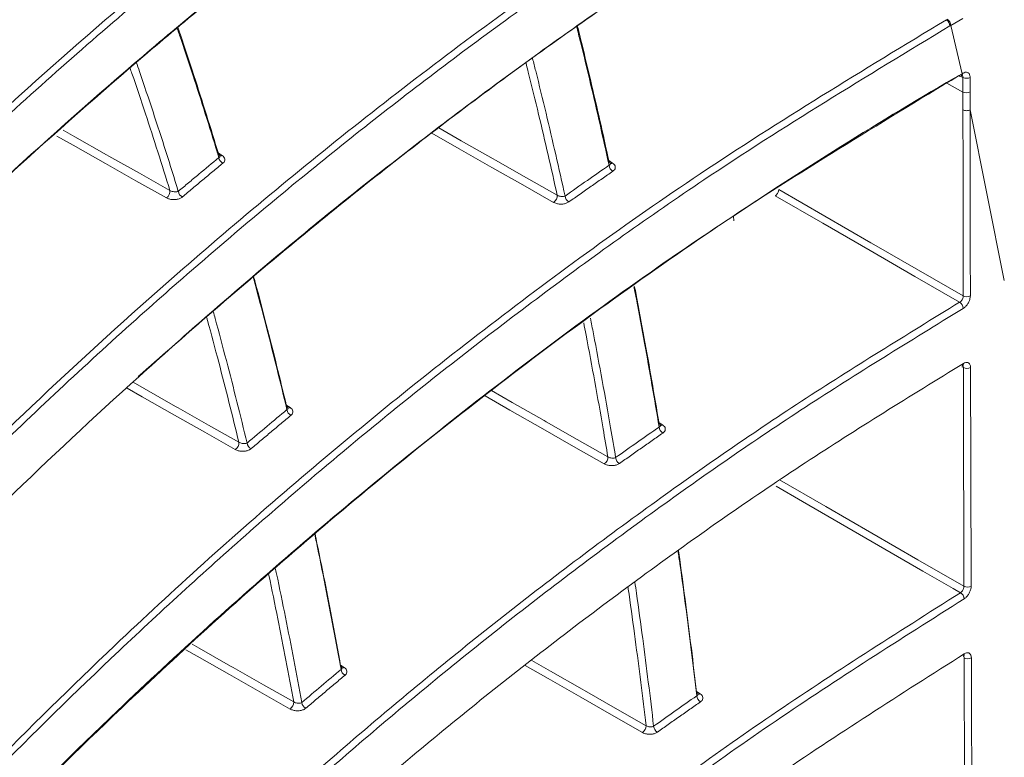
# Model space of a CAD drawing. Header units: millimetres. Extents: x 0 to 1118, y 0 to 864.
# Tile 90 of 256: x 408.68 to 418.25, y 201.26 to 208.43. Entities that reach past the tile are written whole.
import ezdxf

# ---------------------------------------------------------------- set-up
doc = ezdxf.new("R2010")
doc.units = ezdxf.units.MM

msp = doc.modelspace()

# ---------------------------------------------------------------- linework, layer by layer
at = {"color": 7, "linetype": 'Continuous', "lineweight": 15}
for p, q in [((417.8512, 208.4435), (417.7328, 208.3752)), ((417.843, 207.9052), (417.7328, 208.3752)), ((417.843, 207.9052), (417.8512, 207.9099)), ((417.8524, 207.7269), (417.8524, 207.8684)), ((417.9218, 207.8691), (417.9218, 207.7276)), ((418.254, 205.895), (417.9218, 207.5539)), ((415.6229, 206.5187), (415.623, 206.4726))]:
    msp.add_line(p, q, dxfattribs=at)
at = {"color": 9, "linetype": 'Continuous', "lineweight": 15}
for p, q in [((417.8524, 207.7269), (417.694, 207.8122)), ((417.8524, 207.8684), (417.8122, 207.8885)), ((410.6019, 207.1416), (410.6501, 207.1103)), ((414.4001, 207.066), (414.446, 207.0361)), ((417.8557, 205.0461), (417.8407, 205.0536)), ((411.268, 204.6856), (411.3112, 204.6575)), ((414.8899, 204.5167), (414.9319, 204.4892)), ((411.7975, 202.1551), (411.8367, 202.1295)), ((415.2582, 201.8999), (415.2972, 201.8744))]:
    msp.add_line(p, q, dxfattribs=at)
at = {"color": 7, "linetype": 'Continuous', "lineweight": 15, "flags": 128}
for points in [[(417.8524, 207.5534), (417.8524, 207.5942), (417.8524, 207.6351), (417.8524, 207.681), (417.8524, 207.7269)], [(417.9218, 207.7276), (417.9218, 207.6842), (417.9218, 207.6407), (417.9218, 207.5972), (417.9218, 207.5538)], [(416.0612, 206.779), (416.5094, 206.5202), (416.9577, 206.2614), (416.9854, 206.2454), (417.4198, 205.9946), (417.8542, 205.7438)], [(417.82, 205.682), (417.385, 205.9331), (416.95, 206.1842), (416.4882, 206.4508), (416.0265, 206.7174)], [(417.8284, 202.8569), (417.7553, 202.8991), (417.4629, 203.0678), (416.2935, 203.743), (416.0356, 203.8919)], [(416.0698, 203.9538), (416.5177, 203.6952), (416.9656, 203.4366), (417.4136, 203.178), (417.8615, 202.9193)]]:
    msp.add_lwpolyline(points, dxfattribs=at)
at = {"color": 9, "linetype": 'Continuous', "lineweight": 15, "flags": 128}
for points in [[(409.1046, 207.3553), (409.2178, 207.2914), (409.5259, 207.1175), (409.5502, 207.1038), (409.8462, 206.9367), (410.1421, 206.7697)], [(412.7555, 207.3775), (412.9744, 207.2532), (413.2854, 207.0766), (413.3074, 207.0641), (413.6074, 206.8938), (413.9075, 206.7234)], [(410.108, 206.6976), (409.8121, 206.8646), (409.5161, 207.0316), (409.2007, 207.2096), (409.043, 207.2987)], [(413.8728, 206.6537), (413.5728, 206.8241), (413.2728, 206.9944), (412.9533, 207.1758), (412.6871, 207.327)], [(410.7782, 204.2496), (410.4828, 204.4171), (410.1874, 204.5846), (409.8727, 204.7631), (409.7258, 204.8464)], [(409.7843, 204.9032), (409.8906, 204.8429), (410.198, 204.6686), (410.222, 204.655), (410.5174, 204.4874), (410.8127, 204.3199)], [(414.3654, 204.1097), (414.0659, 204.2804), (413.7664, 204.4512), (413.4477, 204.6329), (413.2061, 204.7706)], [(413.2697, 204.8222), (413.4693, 204.7085), (413.7797, 204.5315), (413.8014, 204.5191), (414.1008, 204.3484), (414.4003, 204.1777)], [(410.3587, 202.3562), (410.4256, 202.3181), (410.7323, 202.1434), (410.7559, 202.1299), (411.0508, 201.9619), (411.3457, 201.7939)], [(411.3107, 201.7254), (411.0158, 201.8934), (410.7209, 202.0614), (410.4069, 202.2403), (410.2987, 202.3019)], [(413.6608, 202.1985), (413.8416, 202.095), (414.1513, 201.9178), (414.1728, 201.9055), (414.4718, 201.7344), (414.7708, 201.5633)], [(414.7356, 201.4971), (414.4366, 201.6682), (414.1376, 201.8393), (413.8195, 202.0213), (413.5959, 202.1493)]]:
    msp.add_lwpolyline(points, dxfattribs=at)
at = {"color": 7, "linetype": 'Continuous', "lineweight": 15}
for centre, radius, start, end in [((417.6474, 208.3667), 0.0772, 2.70041, 56.16683), ((417.8274, 207.9069), 0.0239, 302.94697, 7.23907), ((417.8864, 207.9377), 0.0772, 243.854, 297.30065), ((417.8864, 207.7962), 0.0772, 243.854, 297.30065), ((410.6856, 207.0969), 0.0681, 186.34562, 245.52351), ((414.4834, 207.0198), 0.072, 184.21094, 241.08991), ((410.0654, 206.7618), 0.0772, 303.56199, 5.81916), ((410.2914, 206.7686), 0.0676, 186.59574, 246.04224), ((413.829, 206.7189), 0.0786, 303.91926, 3.26141), ((414.0551, 206.7208), 0.0714, 184.44618, 241.77133), ((417.8882, 205.8132), 0.0772, 243.94549, 297.72555), ((417.7784, 205.618), 0.0763, 2.89398, 56.9665), ((417.832, 205.0846), 0.0242, 303.48905, 7.07695), ((417.8896, 205.1155), 0.0772, 243.9643, 297.86742), ((411.3472, 204.6443), 0.0678, 185.94151, 245.70869), ((414.9697, 204.4731), 0.0718, 184.04788, 241.23745), ((410.7347, 204.3146), 0.0783, 303.76393, 3.86072), ((410.9598, 204.3196), 0.0674, 186.15755, 246.22901), ((414.3209, 204.1756), 0.0795, 304.06134, 1.51587), ((414.5465, 204.1763), 0.0712, 184.25035, 241.91874), ((417.7881, 202.7931), 0.0754, 3.02968, 57.73553), ((417.8954, 202.9887), 0.0771, 243.97606, 298.22924), ((417.8409, 202.2596), 0.0244, 303.88909, 6.86623), ((417.8974, 202.2905), 0.0771, 243.96749, 298.32592), ((411.873, 202.1165), 0.0676, 185.52851, 245.8619), ((411.2665, 201.7912), 0.0793, 303.92609, 1.9718), ((411.4909, 201.7947), 0.0671, 185.71183, 246.38397), ((415.3353, 201.8584), 0.0717, 183.87082, 241.35157), ((414.6905, 201.5635), 0.0803, 304.17291, 359.81917), ((414.9159, 201.5632), 0.071, 184.04149, 242.03347)]:
    msp.add_arc(centre, radius, start, end, dxfattribs=at)
at = {"color": 9, "linetype": 'Continuous', "lineweight": 15}
for centre, radius, start, end in [((410.6358, 207.1305), 0.0247, 241.44462, 305.3024), ((414.4316, 207.0566), 0.025, 241.60912, 305.11366), ((411.2969, 204.6779), 0.025, 241.66557, 304.87662), ((414.9175, 204.5102), 0.0255, 242.06343, 304.33074), ((411.8225, 202.1506), 0.0255, 242.07171, 304.11985), ((415.2829, 201.8953), 0.0254, 241.82404, 304.427)]:
    msp.add_arc(centre, radius, start, end, dxfattribs=at)
at = {"color": 7, "linetype": 'Continuous', "lineweight": 15}
for points, knots in [([(411.547, 221.277), (411.0118, 220.965), (409.9404, 220.3403), (407.9797, 219.061), (405.711, 217.4171), (403.2282, 215.3781), (400.9185, 213.2689), (398.7649, 211.1066), (396.7443, 208.9011), (394.837, 206.6631), (392.4091, 203.6449), (390.3916, 200.9773), (388.3275, 198.3183), (386.8009, 196.4145), (385.1514, 194.5321), (383.7089, 193.0469), (382.5632, 191.9558), (381.3484, 190.8943), (380.0579, 189.8667), (378.6816, 188.8735), (377.2156, 187.9195), (375.6611, 187.012), (374.0183, 186.1554), (372.2894, 185.3544), (370.4786, 184.6141), (368.5898, 183.9369), (366.6356, 183.3263), (364.6242, 182.7816), (362.5672, 182.2993), (360.4763, 181.8731), (358.3597, 181.4938), (355.5234, 181.0384), (351.9594, 180.5319), (348.2122, 180.0009), (345.0161, 179.4848), (342.522, 179.0157), (340.2182, 178.4992), (338.103, 177.9321), (336.0433, 177.2609), (334.3263, 176.5666), (332.9345, 175.8975), (332.2219, 175.485), (331.8647, 175.2781)], [0, 0, 0, 0, 0.0193822, 0.0388004, 0.075345, 0.1120217, 0.1486283, 0.1853012, 0.2219431, 0.2586245, 0.2953262, 0.3688295, 0.387236, 0.4240983, 0.4615096, 0.4802981, 0.4991074, 0.5176371, 0.5361868, 0.5547781, 0.5733481, 0.5919726, 0.6105533, 0.6291427, 0.6478005, 0.6663925, 0.6850541, 0.7036351, 0.7221884, 0.740787, 0.7592835, 0.7777999, 0.8146582, 0.851371, 0.8745471, 0.8977545, 0.9169135, 0.9361394, 0.9556682, 0.9753594, 0.9876467, 1, 1, 1, 1]), ([(415.4587, 214.9882), (414.943, 214.6814), (413.9105, 214.0671), (412.4351, 213.0774), (411.0021, 212.0388), (409.1585, 210.5892), (407.018, 208.71), (405.463, 207.1515), (404.7215, 206.3613), (404.7215, 206.3613)], [0, 0, 0, 0, 0.1203215, 0.2409093, 0.3673648, 0.4940139, 0.7470211, 0.9999992, 1, 1, 1, 1]), ([(404.7635, 206.3946), (405.5253, 207.1776), (407.049, 208.7436), (409.1984, 210.6166), (411.0397, 212.0644), (412.4695, 213.1013), (413.9487, 214.0872), (414.9687, 214.7071), (415.4928, 215.0093), (415.4928, 215.0094)], [0, 0, 0, 0, 0.253025, 0.506056, 0.632513, 0.75915, 0.879452, 0.999999, 1, 1, 1, 1]), ([(404.8818, 203.8664), (404.8818, 203.8664), (405.6265, 204.7021), (407.1942, 206.3506), (409.3824, 208.349), (411.2922, 209.9033), (412.728, 210.977), (414.136, 211.9446), (415.2698, 212.6656), (415.9785, 213.0811), (416.2127, 213.2184)], [0, 0, 0, 0, 0.000001, 0.246125, 0.492209, 0.618649, 0.745081, 0.847307, 0.949527, 1, 1, 1, 1]), ([(416.2469, 213.1579), (416.0129, 213.0208), (415.2512, 212.5746), (414.0179, 211.7866), (412.5729, 210.7811), (411.1959, 209.7394), (409.761, 208.5688), (408.1955, 207.1813), (406.5273, 205.5682), (405.4589, 204.4019), (404.9243, 203.8182)], [0, 0, 0, 0, 0.050452, 0.164245, 0.278278, 0.39291, 0.507699, 0.654165, 0.826929, 1, 1, 1, 1]), ([(416.3894, 212.7052), (416.1122, 212.5424), (415.3026, 212.0669), (414.024, 211.2425), (412.572, 210.2232), (411.1892, 209.1674), (409.3779, 207.6752), (407.2422, 205.7057), (405.6846, 204.054), (404.9444, 203.2149), (404.9444, 203.2149)], [0, 0, 0, 0, 0.058994, 0.172294, 0.285834, 0.399974, 0.51427, 0.756654, 0.999999, 1, 1, 1, 1]), ([(404.9869, 203.2484), (405.7469, 204.0768), (407.2695, 205.7366), (409.4124, 207.6975), (411.2183, 209.1866), (412.5958, 210.2379), (414.0486, 211.2593), (415.3354, 212.0852), (416.1442, 212.5652), (416.4235, 212.7263), (416.4235, 212.7263)], [0, 0, 0, 0, 0.242459, 0.4858, 0.599181, 0.712706, 0.826755, 0.941028, 0.999999, 1, 1, 1, 1]), ([(405.0156, 200.6471), (405.0156, 200.6471), (405.7243, 201.4931), (407.2214, 203.1633), (409.4421, 205.3097), (411.5537, 207.1157), (413.4908, 208.5991), (415.3185, 209.8509), (416.544, 210.5806), (417.0233, 210.866)], [0, 0, 0, 0, 0.000001, 0.227328, 0.454625, 0.604366, 0.754186, 0.903851, 1, 1, 1, 1]), ([(417.0574, 210.8056), (416.5784, 210.5208), (415.5423, 209.9048), (414.0513, 208.9015), (412.561, 207.8104), (411.1464, 206.6808), (409.9902, 205.6822), (408.8117, 204.6029), (407.6215, 203.4396), (406.2842, 202.0286), (405.4637, 201.0715), (405.0587, 200.599)], [0, 0, 0, 0, 0.096108, 0.207877, 0.319889, 0.432509, 0.545288, 0.610664, 0.741431, 0.872365, 1, 1, 1, 1]), ([(405.1154, 200.0325), (405.8407, 200.8713), (407.2938, 202.5518), (409.3756, 204.5658), (411.1659, 206.126), (412.579, 207.2627), (414.0747, 208.3684), (415.6129, 209.4042), (416.681, 210.0549), (417.2043, 210.3568), (417.2043, 210.3568)], [0, 0, 0, 0, 0.224617, 0.450032, 0.561498, 0.673111, 0.785257, 0.89763, 0.999999, 1, 1, 1, 1]), ([(417.1702, 210.3357), (416.6546, 210.0284), (415.5781, 209.387), (414.0503, 208.3516), (412.5561, 207.2484), (411.1452, 206.118), (410.2676, 205.3422), (409.8341, 204.9589)], [0, 0, 0, 0, 0.187135, 0.390672, 0.594651, 0.799742, 1, 1, 1, 1]), ([(405.0541, 197.3587), (405.0541, 197.3587), (405.728, 198.2141), (407.1576, 199.9039), (409.2959, 202.0874), (411.3427, 203.938), (413.2356, 205.4712), (415.318, 206.9898), (416.8786, 207.9377), (417.6904, 208.4308)], [0, 0, 0, 0, 0.000001, 0.211574, 0.423127, 0.564384, 0.705713, 0.84691, 1, 1, 1, 1]), ([(417.7245, 208.3704), (416.913, 207.8783), (415.5421, 207.0472), (413.7846, 205.7878), (412.3277, 204.6579), (410.9468, 203.4916), (409.2072, 201.9015), (407.1912, 199.8575), (405.7964, 198.1606), (405.0977, 197.3106)], [0, 0, 0, 0, 0.153037, 0.258526, 0.364223, 0.470448, 0.576815, 0.788016, 1, 1, 1, 1]), ([(410.618, 207.0894), (410.5793, 207.2159), (410.5019, 207.4688), (410.3793, 207.851), (410.2829, 208.1447), (410.2254, 208.3121), (410.2125, 208.3497)], [0, 0, 0, 0, 0.297721, 0.595462, 0.909127, 1, 1, 1, 1]), ([(410.2199, 208.3558), (410.2283, 208.3312), (410.2814, 208.1768), (410.3741, 207.8937), (410.4982, 207.5068), (410.577, 207.2491), (410.6164, 207.1202)], [0, 0, 0, 0, 0.060571, 0.380902, 0.69044, 1, 1, 1, 1]), ([(414.4116, 207.0145), (414.3825, 207.1466), (414.3242, 207.4107), (414.2313, 207.8106), (414.1552, 208.1295), (414.1082, 208.3164), (414.0955, 208.367)], [0, 0, 0, 0, 0.290239, 0.580495, 0.88621, 1, 1, 1, 1]), ([(414.1031, 208.3721), (414.1123, 208.3352), (414.1558, 208.162), (414.229, 207.8548), (414.3229, 207.4507), (414.382, 207.1824), (414.4116, 207.0483)], [0, 0, 0, 0, 0.084732, 0.397429, 0.698705, 1, 1, 1, 1]), ([(417.7328, 208.3752), (417.7328, 208.3752), (417.7315, 208.3744), (417.7294, 208.3732), (417.7266, 208.3716), (417.7252, 208.3708), (417.7245, 208.3704)], [0, 0, 0, 0, 0.001273, 0.500637, 0.750318, 1, 1, 1, 1]), ([(405.1471, 196.7483), (405.8392, 197.5964), (407.2257, 199.2956), (409.3777, 201.4926), (411.45, 203.3744), (413.3967, 204.9571), (415.5091, 206.4808), (417.0416, 207.4428), (417.8431, 207.9052), (417.8431, 207.9052)], [0, 0, 0, 0, 0.2095833, 0.4199012, 0.5638165, 0.7080879, 0.853712, 0.9999994, 1, 1, 1, 1]), ([(417.9218, 207.8691), (417.9215, 207.8749), (417.9206, 207.8896), (417.9122, 207.9076), (417.8962, 207.9191), (417.875, 207.921), (417.8591, 207.9136), (417.8512, 207.9099)], [0, 0, 0, 0, 0.141304, 0.355862, 0.570481, 0.785244, 1, 1, 1, 1]), ([(417.8089, 207.8841), (417.0297, 207.412), (415.4673, 206.4652), (413.3655, 204.9343), (411.4115, 203.3489), (409.3392, 201.4682), (407.1971, 199.2647), (405.7743, 197.5729), (405.1035, 196.7149), (405.1035, 196.7149)], [0, 0, 0, 0, 0.145615, 0.291982, 0.43588, 0.580164, 0.789694, 0.999999, 1, 1, 1, 1]), ([(417.8406, 207.8866), (417.8414, 207.8872), (417.845, 207.8896), (417.8479, 207.8899), (417.8473, 207.8899), (417.8472, 207.8899)], [0, 0, 0, 0, 0.185166, 0.772379, 1, 1, 1, 1]), ([(417.8542, 205.7438), (417.854, 205.8986), (417.8534, 206.2222), (417.8528, 206.6856), (417.8524, 207.134), (417.8524, 207.4136), (417.8524, 207.5534)], [0, 0, 0, 0, 0.256448, 0.536269, 0.768135, 1, 1, 1, 1]), ([(417.9218, 207.5541), (417.9218, 207.5541), (417.9219, 207.2746), (417.9223, 206.8263), (417.9231, 206.2231), (417.9238, 205.8996), (417.9241, 205.7448)], [0, 0, 0, 0, 0.000007, 0.463727, 0.74355, 1, 1, 1, 1]), ([(410.2242, 206.7608), (410.2572, 206.7885), (410.323, 206.844), (410.454, 206.9537), (410.5527, 207.0353), (410.618, 207.0894)], [0, 0, 0, 0, 0.252526, 0.505055, 1, 1, 1, 1]), ([(410.6164, 207.1202), (410.6199, 207.1175), (410.6259, 207.1129), (410.6274, 207.1082), (410.628, 207.1063)], [0, 0, 0, 0, 0.575256, 1, 1, 1, 1]), ([(410.6291, 207.1048), (410.629, 207.1047), (410.6288, 207.1046), (410.6287, 207.1062), (410.6286, 207.1065)], [0, 0, 0, 0, 0.803453, 1, 1, 1, 1]), ([(410.6574, 207.035), (410.6584, 207.0359), (410.6658, 207.0421), (410.6753, 207.0554), (410.6778, 207.0751), (410.6701, 207.0946), (410.6567, 207.1051), (410.6501, 207.1103)], [0, 0, 0, 0, 0.03955, 0.28794, 0.527331, 0.763617, 1, 1, 1, 1]), ([(414.4116, 207.0483), (414.4151, 207.0455), (414.4216, 207.0405), (414.4232, 207.0351), (414.424, 207.0326)], [0, 0, 0, 0, 0.53556, 1, 1, 1, 1]), ([(410.6574, 207.035), (410.6247, 207.008), (410.5594, 206.954), (410.4612, 206.8723), (410.3627, 206.7899), (410.2969, 206.7345), (410.2639, 206.7068)], [0, 0, 0, 0, 0.247471, 0.494943, 0.747471, 1, 1, 1, 1]), ([(413.984, 206.7153), (414.056, 206.7662), (414.1977, 206.8663), (414.3411, 206.9656), (414.4116, 207.0145)], [0, 0, 0, 0, 0.508263, 1, 1, 1, 1]), ([(414.4486, 206.9568), (414.4134, 206.9324), (414.3429, 206.8836), (414.2365, 206.8094), (414.1292, 206.7342), (414.0573, 206.6834), (414.0214, 206.658)], [0, 0, 0, 0, 0.245865, 0.491733, 0.745865, 1, 1, 1, 1]), ([(414.4251, 207.0303), (414.4249, 207.0303), (414.4247, 207.0302), (414.4247, 207.0322), (414.4246, 207.0328)], [0, 0, 0, 0, 0.685678, 1, 1, 1, 1]), ([(414.4486, 206.9568), (414.4512, 206.9587), (414.4607, 206.9658), (414.4714, 206.9804), (414.4741, 207.0003), (414.4662, 207.0201), (414.4527, 207.0308), (414.446, 207.0361)], [0, 0, 0, 0, 0.087508, 0.320008, 0.547691, 0.773823, 1, 1, 1, 1]), ([(410.2242, 206.7608), (410.2199, 206.7593), (410.2112, 206.7562), (410.1934, 206.7554), (410.1744, 206.7575), (410.1561, 206.7624), (410.1466, 206.7674), (410.1421, 206.7697)], [0, 0, 0, 0, 0.213858, 0.427445, 0.635758, 0.830376, 1, 1, 1, 1]), ([(416.0265, 206.7174), (416.0304, 206.7202), (416.0382, 206.7257), (416.0486, 206.739), (416.0564, 206.754), (416.0606, 206.768), (416.061, 206.7759), (416.0612, 206.779)], [0, 0, 0, 0, 0.214602, 0.429207, 0.643774, 0.858404, 1, 1, 1, 1]), ([(410.108, 206.6976), (410.1166, 206.6935), (410.1348, 206.685), (410.1699, 206.6798), (410.2062, 206.6816), (410.2402, 206.6905), (410.256, 206.7013), (410.2639, 206.7068)], [0, 0, 0, 0, 0.180678, 0.380802, 0.586963, 0.79347, 1, 1, 1, 1]), ([(413.984, 206.7153), (413.9796, 206.7138), (413.9708, 206.7108), (413.9534, 206.7102), (413.9352, 206.7124), (413.9191, 206.7172), (413.9109, 206.7216), (413.9075, 206.7234)], [0, 0, 0, 0, 0.217524, 0.434413, 0.647143, 0.851038, 1, 1, 1, 1]), ([(413.8728, 206.6537), (413.8796, 206.6504), (413.8955, 206.6426), (413.9269, 206.6364), (413.9623, 206.6365), (413.9963, 206.6435), (414.013, 206.6531), (414.0214, 206.658)], [0, 0, 0, 0, 0.154814, 0.362856, 0.57482, 0.787411, 1, 1, 1, 1]), ([(411.2797, 204.6373), (411.248, 204.769), (411.1846, 205.0323), (411.0833, 205.4305), (411.0054, 205.7297), (410.9593, 205.8973), (410.9504, 205.9297)], [0, 0, 0, 0, 0.302726, 0.605473, 0.923859, 1, 1, 1, 1]), ([(410.9556, 205.9342), (410.9609, 205.915), (411.0034, 205.7603), (411.0783, 205.4723), (411.1805, 205.0701), (411.2449, 204.8028), (411.277, 204.6691)], [0, 0, 0, 0, 0.046284, 0.371917, 0.685948, 1, 1, 1, 1]), ([(414.8981, 204.468), (414.8752, 204.6047), (414.8295, 204.8782), (414.7557, 205.2923), (414.6973, 205.6106), (414.6618, 205.7922), (414.6538, 205.8329)], [0, 0, 0, 0, 0.298137, 0.596291, 0.909711, 1, 1, 1, 1]), ([(414.6593, 205.8368), (414.6646, 205.8098), (414.6974, 205.6417), (414.7535, 205.3354), (414.8279, 204.918), (414.8741, 204.6414), (414.8972, 204.503)], [0, 0, 0, 0, 0.061423, 0.382489, 0.691235, 1, 1, 1, 1]), ([(417.8542, 205.7438), (417.854, 205.7389), (417.8535, 205.7291), (417.8478, 205.7131), (417.839, 205.6986), (417.8292, 205.6879), (417.8226, 205.6837), (417.82, 205.682)], [0, 0, 0, 0, 0.215067, 0.429944, 0.644561, 0.85905, 1, 1, 1, 1]), ([(417.8546, 205.6219), (417.8597, 205.6253), (417.8726, 205.634), (417.8922, 205.6554), (417.9098, 205.6843), (417.9218, 205.7159), (417.9233, 205.7352), (417.9241, 205.7448)], [0, 0, 0, 0, 0.140907, 0.355417, 0.570105, 0.785016, 1, 1, 1, 1]), ([(404.9957, 194.0019), (404.9957, 194.0019), (405.6348, 194.8644), (407.0003, 196.5716), (408.9213, 198.6435), (410.5943, 200.2564), (411.921, 201.4406), (413.3247, 202.5981), (414.7765, 203.6938), (416.2649, 204.7285), (417.3012, 205.3639), (417.82, 205.682)], [0, 0, 0, 0, 0.0000006, 0.2024421, 0.4055874, 0.5068399, 0.6080896, 0.7098938, 0.8116921, 0.9057421, 1, 1, 1, 1]), ([(417.8546, 205.6219), (417.3376, 205.305), (416.3022, 204.6706), (414.8185, 203.6396), (413.3723, 202.5487), (411.9718, 201.3951), (410.6424, 200.2098), (408.9699, 198.5965), (407.0343, 196.527), (405.7054, 194.8125), (405.0398, 193.9537)], [0, 0, 0, 0, 0.094013, 0.188253, 0.289388, 0.390698, 0.492463, 0.594353, 0.796809, 1, 1, 1, 1]), ([(405.0806, 193.3962), (405.7405, 194.2529), (407.0626, 195.9693), (408.9877, 198.0385), (410.652, 199.6523), (411.9729, 200.8367), (413.3712, 201.9951), (414.818, 203.0926), (416.3032, 204.1304), (417.338, 204.7683), (417.856, 205.0876)], [0, 0, 0, 0, 0.202372, 0.40545, 0.506591, 0.607849, 0.709513, 0.811342, 0.905567, 1, 1, 1, 1]), ([(417.8455, 205.0642), (417.8463, 205.0648), (417.8497, 205.0672), (417.8524, 205.0675), (417.8518, 205.0675), (417.8516, 205.0675)], [0, 0, 0, 0, 0.191983, 0.816065, 1, 1, 1, 1]), ([(417.8615, 202.9193), (417.861, 203.1036), (417.8599, 203.4723), (417.8579, 204.1812), (417.8565, 204.7058), (417.8557, 205.0461)], [0, 0, 0, 0, 0.259946, 0.519893, 1, 1, 1, 1]), ([(417.9257, 205.0472), (417.9253, 205.0531), (417.9244, 205.0678), (417.9161, 205.0858), (417.9003, 205.0972), (417.8794, 205.0989), (417.8638, 205.0914), (417.856, 205.0876)], [0, 0, 0, 0, 0.14157, 0.356288, 0.570917, 0.785497, 1, 1, 1, 1]), ([(417.9257, 205.0472), (417.9261, 204.8771), (417.927, 204.5227), (417.9286, 203.991), (417.9302, 203.4523), (417.9313, 203.0979), (417.9319, 202.9207)], [0, 0, 0, 0, 0.240123, 0.500068, 0.750034, 1, 1, 1, 1]), ([(411.277, 204.6691), (411.2805, 204.6664), (411.2869, 204.6614), (411.2885, 204.6562), (411.2892, 204.6539)], [0, 0, 0, 0, 0.544523, 1, 1, 1, 1]), ([(411.2904, 204.6517), (411.2902, 204.6517), (411.29, 204.6516), (411.2899, 204.6535), (411.2899, 204.6541)], [0, 0, 0, 0, 0.705829, 1, 1, 1, 1]), ([(411.3193, 204.5825), (411.32, 204.5831), (411.327, 204.5891), (411.3366, 204.602), (411.3392, 204.6218), (411.3314, 204.6415), (411.3179, 204.6521), (411.3112, 204.6575)], [0, 0, 0, 0, 0.028219, 0.276707, 0.519111, 0.759526, 1, 1, 1, 1]), ([(410.8928, 204.3124), (410.9572, 204.3669), (411.0854, 204.4755), (411.2151, 204.5835), (411.2797, 204.6373)], [0, 0, 0, 0, 0.501856, 1, 1, 1, 1]), ([(411.3193, 204.5825), (411.287, 204.5556), (411.2223, 204.5019), (411.1256, 204.421), (411.029, 204.3397), (410.9648, 204.2852), (410.9326, 204.258)], [0, 0, 0, 0, 0.2490703, 0.4981422, 0.7490703, 1, 1, 1, 1]), ([(414.4756, 204.171), (414.5463, 204.2212), (414.6863, 204.3206), (414.828, 204.4192), (414.8981, 204.468)], [0, 0, 0, 0, 0.504879, 1, 1, 1, 1]), ([(414.8972, 204.503), (414.9007, 204.5003), (414.9075, 204.4949), (414.9093, 204.489), (414.9101, 204.4861)], [0, 0, 0, 0, 0.513081, 1, 1, 1, 1]), ([(414.9111, 204.4832), (414.911, 204.4832), (414.9108, 204.4833), (414.9107, 204.4855), (414.9107, 204.4863)], [0, 0, 0, 0, 0.623753, 1, 1, 1, 1]), ([(414.9352, 204.4101), (414.9375, 204.4119), (414.9467, 204.4187), (414.9574, 204.4331), (414.9602, 204.4531), (414.9523, 204.473), (414.9387, 204.4838), (414.9319, 204.4892)], [0, 0, 0, 0, 0.078989, 0.311818, 0.541743, 0.770862, 1, 1, 1, 1]), ([(414.9352, 204.4101), (414.9001, 204.3858), (414.83, 204.337), (414.7246, 204.2632), (414.6189, 204.1887), (414.5483, 204.1386), (414.5131, 204.1135)], [0, 0, 0, 0, 0.2475574, 0.4951173, 0.7475574, 1, 1, 1, 1]), ([(410.8928, 204.3124), (410.8887, 204.3108), (410.8805, 204.3075), (410.8635, 204.3062), (410.8452, 204.3079), (410.8271, 204.3125), (410.8174, 204.3175), (410.8127, 204.3199)], [0, 0, 0, 0, 0.207569, 0.415227, 0.619688, 0.815131, 1, 1, 1, 1]), ([(410.7782, 204.2496), (410.787, 204.2453), (410.7961, 204.241), (410.8173, 204.2352), (410.841, 204.2315), (410.8766, 204.2335), (410.9096, 204.2422), (410.9249, 204.2527), (410.9326, 204.258)], [0, 0, 0, 0, 0.188969, 0.19317, 0.39211, 0.594759, 0.797367, 1, 1, 1, 1]), ([(414.4756, 204.171), (414.4714, 204.1694), (414.4629, 204.1661), (414.446, 204.165), (414.4283, 204.1668), (414.4122, 204.1713), (414.4039, 204.1757), (414.4003, 204.1777)], [0, 0, 0, 0, 0.212571, 0.424992, 0.635197, 0.840104, 1, 1, 1, 1]), ([(414.3654, 204.1097), (414.3725, 204.1062), (414.3887, 204.0983), (414.4203, 204.0922), (414.4552, 204.0923), (414.4885, 204.0992), (414.5049, 204.1087), (414.5131, 204.1135)], [0, 0, 0, 0, 0.163824, 0.371148, 0.58066, 0.790326, 1, 1, 1, 1]), ([(411.8058, 202.11), (411.7809, 202.2465), (411.7313, 202.5197), (411.6511, 202.9327), (411.5907, 203.2353), (411.5554, 203.4013), (411.5499, 203.427)], [0, 0, 0, 0, 0.3084568, 0.616934, 0.9408261, 1, 1, 1, 1]), ([(411.5521, 203.4342), (411.5551, 203.4203), (411.5879, 203.2658), (411.6462, 202.9735), (411.727, 202.5573), (411.7771, 202.2811), (411.8022, 202.1429)], [0, 0, 0, 0, 0.0327619, 0.3634592, 0.6817188, 1, 1, 1, 1]), ([(415.2638, 201.8536), (415.2472, 201.9947), (415.2139, 202.2769), (415.1592, 202.7042), (415.1154, 203.033), (415.0884, 203.2207), (415.0823, 203.263)], [0, 0, 0, 0, 0.298148, 0.596312, 0.909171, 1, 1, 1, 1]), ([(415.0859, 203.2654), (415.09, 203.2368), (415.1151, 203.0625), (415.1571, 202.7462), (415.2121, 202.3166), (415.2456, 202.0322), (415.2623, 201.89)], [0, 0, 0, 0, 0.063161, 0.38405, 0.692016, 1, 1, 1, 1]), ([(404.8383, 190.5773), (404.8383, 190.5773), (405.4449, 191.4475), (406.7476, 193.1711), (408.9596, 195.6844), (411.0297, 197.7106), (412.8314, 199.2786), (414.3257, 200.4727), (415.9691, 201.6789), (417.208, 202.4638), (417.8284, 202.8569)], [0, 0, 0, 0, 0.000001, 0.194533, 0.389743, 0.584296, 0.682, 0.779847, 0.889761, 1, 1, 1, 1]), ([(417.8615, 202.9193), (417.8613, 202.9144), (417.8609, 202.9046), (417.8553, 202.8885), (417.8469, 202.8738), (417.8373, 202.863), (417.8309, 202.8586), (417.8284, 202.8569)], [0, 0, 0, 0, 0.215144, 0.430143, 0.644881, 0.859373, 1, 1, 1, 1]), ([(417.8634, 202.7971), (417.8685, 202.8005), (417.8812, 202.8093), (417.9005, 202.8308), (417.9179, 202.86), (417.9297, 202.8917), (417.9311, 202.911), (417.9319, 202.9207)], [0, 0, 0, 0, 0.14067, 0.355232, 0.570004, 0.784969, 1, 1, 1, 1]), ([(417.8634, 202.7971), (417.2455, 202.4058), (416.0078, 201.6219), (414.3691, 200.4196), (412.879, 199.2294), (411.0773, 197.6633), (409.0117, 195.6383), (406.7818, 193.1263), (405.5166, 191.3956), (404.8829, 190.5287)], [0, 0, 0, 0, 0.1098696, 0.2200969, 0.3172913, 0.4146364, 0.6102045, 0.8047539, 1, 1, 1, 1]), ([(404.9138, 189.9769), (405.5427, 190.8414), (406.8029, 192.5734), (409.022, 195.0833), (411.0818, 197.1106), (412.8782, 198.6787), (414.3686, 199.8739), (416.0086, 201.0819), (417.2457, 201.8686), (417.8652, 202.2625)], [0, 0, 0, 0, 0.194485, 0.38965, 0.584132, 0.681798, 0.779607, 0.889642, 1, 1, 1, 1]), ([(417.934, 202.2226), (417.9337, 202.2285), (417.9328, 202.2432), (417.9245, 202.2611), (417.9089, 202.2724), (417.8883, 202.274), (417.8729, 202.2663), (417.8652, 202.2625)], [0, 0, 0, 0, 0.141672, 0.35643, 0.571046, 0.785557, 1, 1, 1, 1]), ([(417.8547, 202.2392), (417.8555, 202.2397), (417.8588, 202.2421), (417.8614, 202.2424), (417.8607, 202.2423), (417.8606, 202.2423)], [0, 0, 0, 0, 0.195339, 0.843308, 1, 1, 1, 1]), ([(417.8696, 200.0944), (417.8686, 200.4488), (417.8672, 200.9875), (417.8652, 201.6964), (417.8641, 202.051), (417.8636, 202.2212)], [0, 0, 0, 0, 0.499931, 0.759886, 1, 1, 1, 1]), ([(417.934, 202.2226), (417.9341, 202.1954), (417.9345, 202.059), (417.9363, 201.4865), (417.9383, 200.8049), (417.9398, 200.2324), (417.9402, 200.096)], [0, 0, 0, 0, 0.038455, 0.192274, 0.807551, 1, 1, 1, 1]), ([(411.4241, 201.788), (411.4872, 201.8417), (411.6137, 201.9493), (411.7416, 202.0563), (411.8058, 202.11)], [0, 0, 0, 0, 0.49859, 1, 1, 1, 1]), ([(411.8022, 202.1429), (411.8057, 202.1402), (411.8125, 202.1349), (411.8142, 202.1292), (411.815, 202.1264)], [0, 0, 0, 0, 0.519085, 1, 1, 1, 1]), ([(411.8161, 202.1236), (411.8159, 202.1236), (411.8157, 202.1236), (411.8156, 202.1258), (411.8156, 202.1266)], [0, 0, 0, 0, 0.634761, 1, 1, 1, 1]), ([(411.8454, 202.0548), (411.8459, 202.0552), (411.8527, 202.061), (411.8622, 202.0736), (411.865, 202.0935), (411.8571, 202.1133), (411.8435, 202.1241), (411.8367, 202.1295)], [0, 0, 0, 0, 0.019106, 0.26764, 0.512468, 0.75622, 1, 1, 1, 1]), ([(411.8454, 202.0548), (411.8133, 202.028), (411.7491, 201.9744), (411.6536, 201.894), (411.5585, 201.8136), (411.4955, 201.76), (411.464, 201.7332)], [0, 0, 0, 0, 0.250703, 0.501408, 0.750703, 1, 1, 1, 1]), ([(415.2623, 201.89), (415.2656, 201.8872), (415.2722, 201.8816), (415.2761, 201.875), (415.2755, 201.872), (415.2755, 201.872)], [0, 0, 0, 0, 0.4973, 0.995334, 1, 1, 1, 1]), ([(415.3009, 201.7956), (415.303, 201.7971), (415.312, 201.8038), (415.3227, 201.818), (415.3256, 201.838), (415.3178, 201.8581), (415.3041, 201.8689), (415.2972, 201.8744)], [0, 0, 0, 0, 0.072373, 0.305494, 0.537172, 0.768585, 1, 1, 1, 1]), ([(411.4241, 201.788), (411.4202, 201.7862), (411.4124, 201.7827), (411.3959, 201.7809), (411.3782, 201.7822), (411.3602, 201.7864), (411.3505, 201.7914), (411.3457, 201.7939)], [0, 0, 0, 0, 0.20253, 0.405381, 0.606613, 0.802487, 1, 1, 1, 1]), ([(414.8451, 201.5582), (414.9146, 201.6078), (415.0534, 201.7066), (415.1938, 201.8047), (415.2638, 201.8536)], [0, 0, 0, 0, 0.501492, 1, 1, 1, 1]), ([(415.3009, 201.7956), (415.2659, 201.7712), (415.196, 201.7223), (415.0913, 201.6487), (414.9868, 201.5748), (414.9173, 201.5253), (414.8826, 201.5005)], [0, 0, 0, 0, 0.2492508, 0.4985041, 0.7492508, 1, 1, 1, 1]), ([(415.2765, 201.8684), (415.2764, 201.8684), (415.2761, 201.8684), (415.2761, 201.8709), (415.276, 201.872)], [0, 0, 0, 0, 0.577824, 1, 1, 1, 1]), ([(411.3107, 201.7254), (411.3111, 201.7252), (411.3198, 201.7203), (411.3401, 201.7124), (411.3744, 201.7072), (411.4093, 201.7092), (411.4415, 201.7177), (411.4565, 201.728), (411.464, 201.7332)], [0, 0, 0, 0, 0.008864, 0.203129, 0.400952, 0.600794, 0.800385, 1, 1, 1, 1]), ([(414.7356, 201.4971), (414.743, 201.4935), (414.7594, 201.4855), (414.7911, 201.4794), (414.8256, 201.4796), (414.8584, 201.4864), (414.8745, 201.4958), (414.8826, 201.5005)], [0, 0, 0, 0, 0.170732, 0.377371, 0.584983, 0.792486, 1, 1, 1, 1]), ([(414.8451, 201.5582), (414.841, 201.5564), (414.8328, 201.5528), (414.8162, 201.5512), (414.7988, 201.5526), (414.7828, 201.5568), (414.7745, 201.5613), (414.7708, 201.5633)], [0, 0, 0, 0, 0.208838, 0.417834, 0.625984, 0.831484, 1, 1, 1, 1])]:
    msp.add_open_spline(points, degree=3, knots=knots, dxfattribs=at)
for points in [[(417.7328, 208.3752), (417.7323, 208.3807), (417.7313, 208.3917), (417.7235, 208.4096), (417.7123, 208.4255), (417.7032, 208.4323), (417.6987, 208.4357)], [(417.843, 207.9052), (417.8425, 207.9003), (417.8415, 207.8904), (417.8337, 207.8816), (417.8224, 207.8786), (417.8134, 207.8823), (417.8089, 207.8841)], [(417.9218, 207.5541), (417.9168, 207.5518), (417.9067, 207.5471), (417.8874, 207.545), (417.8679, 207.5468), (417.8576, 207.5512), (417.8524, 207.5534)]]:
    msp.add_open_spline(points, degree=3, dxfattribs=at)
at = {"color": 9, "linetype": 'Continuous', "lineweight": 15}
for points, knots in [([(409.8153, 208.0165), (409.8258, 207.9863), (409.8814, 207.8267), (409.9775, 207.5377), (410.1037, 207.1496), (410.1841, 206.8904), (410.2242, 206.7608)], [0, 0, 0, 0, 0.073271, 0.387505, 0.693741, 1, 1, 1, 1]), ([(413.9075, 206.7234), (413.8781, 206.8547), (413.8194, 207.1173), (413.7255, 207.5156), (413.654, 207.8122), (413.6119, 207.9775), (413.6045, 208.0069)], [0, 0, 0, 0, 0.304244, 0.608506, 0.930565, 1, 1, 1, 1]), ([(413.6677, 208.0536), (413.678, 208.0131), (413.723, 207.8365), (413.7982, 207.5252), (413.8937, 207.1198), (413.9539, 206.8501), (413.984, 206.7153)], [0, 0, 0, 0, 0.091845, 0.40092, 0.700451, 1, 1, 1, 1]), ([(410.1421, 206.7697), (410.1033, 206.8946), (410.0257, 207.1445), (409.9024, 207.5233), (409.8121, 207.7954), (409.7608, 207.9427), (409.7545, 207.9607)], [0, 0, 0, 0, 0.311475, 0.622972, 0.954016, 1, 1, 1, 1]), ([(417.8412, 207.8912), (417.8435, 207.8899), (417.8486, 207.887), (417.8521, 207.8784), (417.8523, 207.8713), (417.8524, 207.8684)], [0, 0, 0, 0, 0.325142, 0.731888, 1, 1, 1, 1]), ([(410.628, 207.1063), (410.6283, 207.1055), (410.6302, 207.1019), (410.6275, 207.0961), (410.6225, 207.0916), (410.6185, 207.0897), (410.618, 207.0894)], [0, 0, 0, 0, 0.104376, 0.50291, 0.930854, 1, 1, 1, 1]), ([(414.424, 207.0326), (414.4242, 207.0322), (414.4258, 207.0288), (414.4233, 207.0229), (414.418, 207.0175), (414.413, 207.0151), (414.4116, 207.0145)], [0, 0, 0, 0, 0.053119, 0.441031, 0.845899, 1, 1, 1, 1]), ([(410.8127, 204.3199), (410.7809, 204.4503), (410.7173, 204.711), (410.6154, 205.1061), (410.5428, 205.3817), (410.5024, 205.5271), (410.4995, 205.5375)], [0, 0, 0, 0, 0.318271, 0.636564, 0.973831, 1, 1, 1, 1]), ([(410.563, 205.5928), (410.5694, 205.5696), (410.6135, 205.4113), (410.6906, 205.1189), (410.7945, 204.7157), (410.86, 204.4468), (410.8928, 204.3124)], [0, 0, 0, 0, 0.055165, 0.376143, 0.68806, 1, 1, 1, 1]), ([(414.2301, 205.5283), (414.2401, 205.4771), (414.2797, 205.2753), (414.3455, 204.9202), (414.417, 204.5187), (414.4592, 204.2681), (414.4756, 204.171)], [0, 0, 0, 0, 0.1143298, 0.4507476, 0.78719, 1, 1, 1, 1]), ([(414.4003, 204.1777), (414.3849, 204.269), (414.3437, 204.5136), (414.2732, 204.9091), (414.2097, 205.2521), (414.1725, 205.442), (414.1648, 205.4814)], [0, 0, 0, 0, 0.2084162, 0.5584513, 0.9085121, 1, 1, 1, 1]), ([(417.8448, 205.0688), (417.847, 205.0676), (417.8519, 205.0648), (417.8553, 205.0562), (417.8556, 205.049), (417.8557, 205.0461)], [0, 0, 0, 0, 0.3241146, 0.731352, 1, 1, 1, 1]), ([(411.2892, 204.6539), (411.2895, 204.6534), (411.2912, 204.65), (411.2888, 204.6437), (411.2829, 204.6395), (411.2797, 204.6373)], [0, 0, 0, 0, 0.071569, 0.499357, 1, 1, 1, 1]), ([(414.9101, 204.4861), (414.9102, 204.486), (414.9117, 204.4828), (414.9091, 204.4768), (414.9041, 204.4711), (414.8993, 204.4687), (414.8981, 204.468)], [0, 0, 0, 0, 0.022411, 0.4333979, 0.8556414, 1, 1, 1, 1]), ([(411.3457, 201.7939), (411.3207, 201.9293), (411.2709, 202.2002), (411.1901, 202.6106), (411.1339, 202.8898), (411.1029, 203.0338), (411.1021, 203.0376)], [0, 0, 0, 0, 0.324086, 0.648193, 0.990662, 1, 1, 1, 1]), ([(411.1672, 203.0966), (411.1712, 203.078), (411.2054, 202.9192), (411.2655, 202.6219), (411.3475, 202.2045), (411.3986, 201.9269), (411.4241, 201.788)], [0, 0, 0, 0, 0.043069, 0.368775, 0.684377, 1, 1, 1, 1]), ([(414.6629, 202.9588), (414.6681, 202.923), (414.6945, 202.7418), (414.7382, 202.4177), (414.794, 201.9868), (414.828, 201.7011), (414.8451, 201.5582)], [0, 0, 0, 0, 0.077377, 0.39234, 0.696161, 1, 1, 1, 1]), ([(414.7708, 201.5633), (414.754, 201.7038), (414.7205, 201.9848), (414.6652, 202.4108), (414.6239, 202.7187), (414.5995, 202.8862), (414.5963, 202.9082)], [0, 0, 0, 0, 0.3112209, 0.6224597, 0.9502444, 1, 1, 1, 1]), ([(417.853, 202.2438), (417.8551, 202.2426), (417.8599, 202.2398), (417.8633, 202.2313), (417.8635, 202.2241), (417.8636, 202.2212)], [0, 0, 0, 0, 0.323274, 0.730975, 1, 1, 1, 1]), ([(411.815, 202.1264), (411.8151, 202.1262), (411.8166, 202.123), (411.8143, 202.1167), (411.8087, 202.1123), (411.8058, 202.11)], [0, 0, 0, 0, 0.035385, 0.492277, 1, 1, 1, 1]), ([(415.2755, 201.872), (415.2754, 201.869), (415.2751, 201.8629), (415.2694, 201.8569), (415.2649, 201.8542), (415.2638, 201.8536)], [0, 0, 0, 0, 0.426703, 0.863692, 1, 1, 1, 1])]:
    msp.add_open_spline(points, degree=3, knots=knots, dxfattribs=at)

doc.saveas('drawing.dxf')
